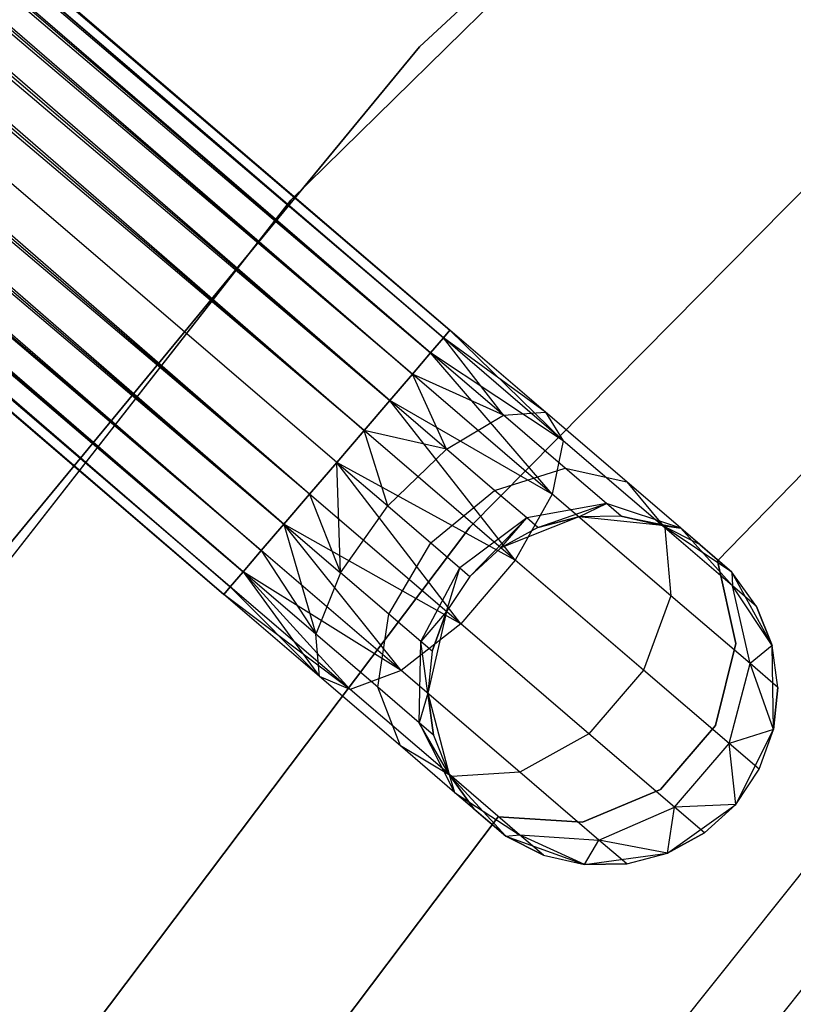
# Model space of a CAD drawing. Extents: x -102 to 101, y -101 to 102.
# Tile 82 of 256: x -35.4 to -30.98, y 24.96 to 30.58. Entities that reach past the tile are written whole.
import ezdxf

# ---------------------------------------------------------------- set-up
doc = ezdxf.new("R2010")
doc.units = 0
doc.header["$LTSCALE"] = 25.4
doc.layers.get('0').update_dxf_attribs({"linetype": 'CONTINUOUS'})

# ---------------------------------------------------------------- blocks, each defined once
blk = doc.blocks.new('NL2500012268_STL')
at = {"color": 0}
for p, q in [((42, 53.1632, 327.8546), (70.4249, 28.8863, 327.6205)), ((70.3144, 28.7574, 328.0681), (42, 53.1632, 327.8546)), ((70.3144, 28.7574, 328.0681), (42, 53.1632, 327.8546)), ((70.3873, 28.8425, 327.8546), (42, 53.1632, 327.8546)), ((70.3873, 28.8425, 327.8546), (42, 53.1632, 327.8546)), ((42, 53.1632, 327.8546), (70.4249, 28.8863, 327.6205)), ((70.4249, 28.8863, 327.3795), (42.0376, 53.207, 327.3795)), ((70.4249, 28.8863, 327.6205), (42.0376, 53.207, 327.3795)), ((42.0376, 53.207, 327.3795), (70.3873, 28.8425, 327.1454)), ((70.4249, 28.8863, 327.6205), (42.0376, 53.207, 327.3795)), ((70.4249, 28.8863, 327.3795), (42.0376, 53.207, 327.3795)), ((42.0376, 53.207, 327.3795), (70.3873, 28.8425, 327.1454)), ((41.9271, 53.0781, 326.9319), (70.2104, 28.636, 326.7515)), ((70.3873, 28.8425, 327.1454), (41.9271, 53.0781, 326.9319)), ((70.3873, 28.8425, 327.1454), (41.9271, 53.0781, 326.9319)), ((70.3144, 28.7574, 326.9319), (41.9271, 53.0781, 326.9319)), ((70.3144, 28.7574, 326.9319), (41.9271, 53.0781, 326.9319)), ((41.9271, 53.0781, 326.9319), (70.2104, 28.636, 326.7515)), ((41.8231, 52.9567, 328.2485), (70.3144, 28.7574, 328.0681)), ((70.0813, 28.4853, 328.3855), (41.8231, 52.9567, 328.2485)), ((70.0813, 28.4853, 328.3855), (41.8231, 52.9567, 328.2485)), ((70.2104, 28.636, 328.2485), (41.8231, 52.9567, 328.2485)), ((70.2104, 28.636, 328.2485), (41.8231, 52.9567, 328.2485)), ((41.8231, 52.9567, 328.2485), (70.3144, 28.7574, 328.0681)), ((41.694, 52.8061, 326.6146), (69.9347, 28.3141, 326.5291)), ((70.2104, 28.636, 326.7515), (41.694, 52.8061, 326.6146)), ((70.2104, 28.636, 326.7515), (41.694, 52.8061, 326.6146)), ((70.0813, 28.4853, 326.6146), (41.694, 52.8061, 326.6146)), ((70.0813, 28.4853, 326.6146), (41.694, 52.8061, 326.6146)), ((41.694, 52.8061, 326.6146), (69.9347, 28.3141, 326.5291)), ((41.5474, 52.6349, 328.4709), (70.0813, 28.4853, 328.3855)), ((69.9347, 28.3141, 328.4709), (41.5474, 52.6349, 328.4709)), ((69.9347, 28.3141, 328.4709), (41.5474, 52.6349, 328.4709)), ((41.5474, 52.6349, 328.4709), (70.0813, 28.4853, 328.3855)), ((69.9347, 28.3141, 326.5291), (41.3917, 52.4532, 326.5)), ((69.779, 28.1324, 328.5), (41.3917, 52.4532, 328.5)), ((69.779, 28.1324, 328.5), (41.3917, 52.4532, 328.5)), ((69.779, 28.1324, 326.5), (41.3917, 52.4532, 326.5)), ((69.9347, 28.3141, 326.5291), (41.3917, 52.4532, 326.5)), ((69.779, 28.1324, 326.5), (41.3917, 52.4532, 326.5)), ((69.6233, 27.9507, 326.5291), (41.3917, 52.4532, 326.5)), ((69.6233, 27.9507, 326.5291), (41.3917, 52.4532, 326.5)), ((69.4766, 27.7795, 328.3855), (41.236, 52.2714, 328.4709)), ((69.4766, 27.7795, 328.3855), (41.236, 52.2714, 328.4709)), ((69.6233, 27.9507, 328.4709), (41.236, 52.2714, 328.4709)), ((69.6233, 27.9507, 328.4709), (41.236, 52.2714, 328.4709)), ((41.0893, 52.1002, 326.6146), (69.3475, 27.6288, 326.7515)), ((69.6233, 27.9507, 326.5291), (41.0893, 52.1002, 326.6146)), ((69.6233, 27.9507, 326.5291), (41.0893, 52.1002, 326.6146)), ((69.4766, 27.7795, 326.6146), (41.0893, 52.1002, 326.6146)), ((69.4766, 27.7795, 326.6146), (41.0893, 52.1002, 326.6146)), ((41.0893, 52.1002, 326.6146), (69.3475, 27.6288, 326.7515)), ((40.9603, 51.9496, 328.2485), (69.4766, 27.7795, 328.3855)), ((69.2435, 27.5074, 328.0681), (40.9603, 51.9496, 328.2485)), ((69.2435, 27.5074, 328.0681), (40.9603, 51.9496, 328.2485)), ((69.3475, 27.6288, 328.2485), (40.9603, 51.9496, 328.2485)), ((69.3475, 27.6288, 328.2485), (40.9603, 51.9496, 328.2485)), ((40.9603, 51.9496, 328.2485), (69.4766, 27.7795, 328.3855)), ((40.8562, 51.8282, 326.9319), (69.1706, 27.4224, 327.1454)), ((69.3475, 27.6288, 326.7515), (40.8562, 51.8282, 326.9319)), ((69.3475, 27.6288, 326.7515), (40.8562, 51.8282, 326.9319)), ((69.2435, 27.5074, 326.9319), (40.8562, 51.8282, 326.9319)), ((69.2435, 27.5074, 326.9319), (40.8562, 51.8282, 326.9319)), ((40.8562, 51.8282, 326.9319), (69.1706, 27.4224, 327.1454)), ((40.7834, 51.7431, 327.8546), (69.2435, 27.5074, 328.0681)), ((69.1331, 27.3785, 327.6205), (40.7834, 51.7431, 327.8546)), ((69.1331, 27.3785, 327.6205), (40.7834, 51.7431, 327.8546)), ((69.1706, 27.4224, 327.8546), (40.7834, 51.7431, 327.8546)), ((69.1706, 27.4224, 327.8546), (40.7834, 51.7431, 327.8546)), ((40.7834, 51.7431, 327.8546), (69.2435, 27.5074, 328.0681)), ((40.7458, 51.6993, 327.3795), (69.1331, 27.3785, 327.6205)), ((69.1331, 27.3785, 327.3795), (40.7458, 51.6993, 327.3795)), ((40.7458, 51.6993, 327.3795), (69.1331, 27.3785, 327.6205)), ((69.1706, 27.4224, 327.1454), (40.7458, 51.6993, 327.3795)), ((69.1706, 27.4224, 327.1454), (40.7458, 51.6993, 327.3795)), ((69.1331, 27.3785, 327.3795), (40.7458, 51.6993, 327.3795)), ((74.5109, 34.4708, 336), (70.2514, 30.5034, 336)), ((70.2514, 30.5034, 337), (74.5109, 34.4708, 337)), ((74.5109, 34.4708, 336), (70.2514, 30.5034, 336)), ((70.2514, 30.5034, 337), (74.5109, 34.4708, 337)), ((73.6672, 33.6988, 336), (69.5157, 29.628, 336)), ((69.5157, 29.628, 328.5), (73.6672, 33.6988, 328.5)), ((73.6672, 33.6988, 336), (69.5157, 29.628, 336)), ((69.5157, 29.628, 328.5), (73.6672, 33.6988, 328.5)), ((70.5379, 27.762, 336), (74.5256, 31.7938, 336)), ((74.5256, 31.7938, 328.5), (70.5379, 27.762, 328.5)), ((74.5256, 31.7938, 328.5), (70.5379, 27.762, 328.5)), ((70.5379, 27.762, 336), (74.5256, 31.7938, 336)), ((70.2514, 30.5034, 336), (66.5463, 26.0141, 336)), ((66.5463, 26.0141, 337), (70.2514, 30.5034, 337)), ((70.2514, 30.5034, 336), (66.5463, 26.0141, 336)), ((66.5463, 26.0141, 337), (70.2514, 30.5034, 337)), ((70.2514, 30.5034, 336), (70.2514, 30.5034, 337)), ((70.2514, 30.5034, 336), (70.2514, 30.5034, 337)), ((71.9532, 27.5699, 335), (74.1508, 29.8353, 335)), ((74.1508, 29.8353, 333), (71.9532, 27.5699, 333)), ((74.1508, 29.8353, 333), (71.9532, 27.5699, 333)), ((71.9532, 27.5699, 335), (74.1508, 29.8353, 335)), ((69.5157, 29.628, 336), (65.9312, 25.0501, 336)), ((65.9312, 25.0501, 328.5), (69.5157, 29.628, 328.5)), ((69.5157, 29.628, 336), (65.9312, 25.0501, 336)), ((65.9312, 25.0501, 328.5), (69.5157, 29.628, 328.5)), ((69.5157, 29.628, 336), (69.5157, 29.628, 328.5)), ((69.5157, 29.628, 336), (69.5157, 29.628, 328.5)), ((70.4249, 28.8863, 327.6205), (70.3873, 28.8425, 327.8546)), ((70.3873, 28.8425, 327.1454), (70.4249, 28.8863, 327.3795)), ((70.3873, 28.8425, 327.1454), (70.4249, 28.8863, 327.3795)), ((70.4249, 28.8863, 327.6205), (70.3873, 28.8425, 327.8546)), ((70.9711, 28.4183, 327.7636), (70.4249, 28.8863, 327.6205)), ((70.9711, 28.4183, 327.7636), (70.4249, 28.8863, 327.3795)), ((70.9711, 28.4183, 327.7636), (70.4249, 28.8863, 327.6205)), ((70.9711, 28.4183, 327.7636), (70.4249, 28.8863, 327.3795)), ((71.0716, 28.2562, 327.3246), (70.4249, 28.8863, 327.3795)), ((71.0716, 28.2562, 327.3246), (70.4249, 28.8863, 327.3795)), ((70.3873, 28.8425, 327.8546), (70.3144, 28.7574, 328.0681)), ((70.3144, 28.7574, 326.9319), (70.3873, 28.8425, 327.1454)), ((70.3144, 28.7574, 326.9319), (70.3873, 28.8425, 327.1454)), ((70.3873, 28.8425, 327.8546), (70.3144, 28.7574, 328.0681)), ((70.7306, 28.4009, 328.1771), (70.3873, 28.8425, 327.8546)), ((70.7306, 28.4009, 328.1771), (70.3873, 28.8425, 327.8546)), ((70.9711, 28.4183, 327.7636), (70.3873, 28.8425, 327.8546)), ((70.9711, 28.4183, 327.7636), (70.3873, 28.8425, 327.8546)), ((71.0716, 28.2562, 327.3246), (70.3873, 28.8425, 327.1454)), ((71.0716, 28.2562, 327.3246), (70.3873, 28.8425, 327.1454)), ((70.3144, 28.7574, 328.0681), (70.2104, 28.636, 328.2485)), ((70.2104, 28.636, 326.7515), (70.3144, 28.7574, 326.9319)), ((70.2104, 28.636, 326.7515), (70.3144, 28.7574, 326.9319)), ((70.3144, 28.7574, 328.0681), (70.2104, 28.636, 328.2485)), ((70.7306, 28.4009, 328.1771), (70.3144, 28.7574, 328.0681)), ((70.7306, 28.4009, 328.1771), (70.3144, 28.7574, 328.0681)), ((71.0716, 28.2562, 327.3246), (70.3144, 28.7574, 326.9319)), ((71.0716, 28.2562, 327.3246), (70.3144, 28.7574, 326.9319)), ((71.0092, 27.9517, 326.9607), (70.3144, 28.7574, 326.9319)), ((71.0092, 27.9517, 326.9607), (70.3144, 28.7574, 326.9319)), ((70.2104, 28.636, 328.2485), (70.0813, 28.4853, 328.3855)), ((70.0813, 28.4853, 326.6146), (70.2104, 28.636, 326.7515)), ((70.0813, 28.4853, 326.6146), (70.2104, 28.636, 326.7515)), ((70.2104, 28.636, 328.2485), (70.0813, 28.4853, 328.3855)), ((70.4052, 28.2078, 328.4703), (70.2104, 28.636, 328.2485)), ((70.4052, 28.2078, 328.4703), (70.2104, 28.636, 328.2485)), ((70.7306, 28.4009, 328.1771), (70.2104, 28.636, 328.2485)), ((70.7306, 28.4009, 328.1771), (70.2104, 28.636, 328.2485)), ((71.0092, 27.9517, 326.9607), (70.2104, 28.636, 326.7515)), ((71.0092, 27.9517, 326.9607), (70.2104, 28.636, 326.7515)), ((70.0813, 28.4853, 328.3855), (69.9347, 28.3141, 328.4709)), ((69.9347, 28.3141, 326.5291), (70.0813, 28.4853, 326.6146)), ((69.9347, 28.3141, 326.5291), (70.0813, 28.4853, 326.6146)), ((70.0813, 28.4853, 328.3855), (69.9347, 28.3141, 328.4709)), ((70.4052, 28.2078, 328.4703), (70.0813, 28.4853, 328.3855)), ((70.4052, 28.2078, 328.4703), (70.0813, 28.4853, 328.3855)), ((71.0092, 27.9517, 326.9607), (70.0813, 28.4853, 326.6146)), ((71.0092, 27.9517, 326.9607), (70.0813, 28.4853, 326.6146)), ((70.7981, 27.5744, 326.7552), (70.0813, 28.4853, 326.6146)), ((70.7981, 27.5744, 326.7552), (70.0813, 28.4853, 326.6146)), ((70.4052, 28.2078, 328.4703), (70.7306, 28.4009, 328.1771)), ((70.4052, 28.2078, 328.4703), (70.7306, 28.4009, 328.1771)), ((70.7306, 28.4009, 328.1771), (70.9711, 28.4183, 327.7636)), ((70.7306, 28.4009, 328.1771), (70.9711, 28.4183, 327.7636)), ((71.0834, 28.0986, 328.4875), (70.7306, 28.4009, 328.1771)), ((71.0834, 28.0986, 328.4875), (70.7306, 28.4009, 328.1771)), ((70.9711, 28.4183, 327.7636), (71.0716, 28.2562, 327.3246)), ((71.4341, 28.0216, 328.171), (70.9711, 28.4183, 327.7636)), ((71.4341, 28.0216, 328.171), (70.9711, 28.4183, 327.7636)), ((70.9711, 28.4183, 327.7636), (71.0716, 28.2562, 327.3246)), ((69.9347, 28.3141, 328.4709), (69.779, 28.1324, 328.5)), ((69.779, 28.1324, 326.5), (69.9347, 28.3141, 326.5291)), ((69.9347, 28.3141, 328.4709), (69.779, 28.1324, 328.5)), ((69.779, 28.1324, 326.5), (69.9347, 28.3141, 326.5291)), ((70.0696, 27.8834, 328.5761), (69.9347, 28.3141, 328.4709)), ((70.0696, 27.8834, 328.5761), (69.9347, 28.3141, 328.4709)), ((70.4052, 28.2078, 328.4703), (69.9347, 28.3141, 328.4709)), ((70.4052, 28.2078, 328.4703), (69.9347, 28.3141, 328.4709)), ((70.7981, 27.5744, 326.7552), (69.9347, 28.3141, 326.5291)), ((70.7981, 27.5744, 326.7552), (69.9347, 28.3141, 326.5291)), ((71.0716, 28.2562, 327.3246), (71.0092, 27.9517, 326.9607)), ((71.0716, 28.2562, 327.3246), (71.0092, 27.9517, 326.9607)), ((71.6517, 27.7592, 327.8351), (71.0716, 28.2562, 327.3246)), ((71.6517, 27.7592, 327.8351), (71.0716, 28.2562, 327.3246)), ((70.0696, 27.8834, 328.5761), (70.4052, 28.2078, 328.4703)), ((70.0696, 27.8834, 328.5761), (70.4052, 28.2078, 328.4703)), ((70.6798, 27.9726, 328.7119), (70.4052, 28.2078, 328.4703)), ((70.6798, 27.9726, 328.7119), (70.4052, 28.2078, 328.4703)), ((69.6233, 27.9507, 326.5291), (69.779, 28.1324, 326.5)), ((69.779, 28.1324, 328.5), (69.6233, 27.9507, 328.4709)), ((69.779, 28.1324, 328.5), (69.6233, 27.9507, 328.4709)), ((69.6233, 27.9507, 326.5291), (69.779, 28.1324, 326.5)), ((69.779, 28.1324, 328.5), (70.0696, 27.8834, 328.5761)), ((70.7981, 27.5744, 326.7552), (69.779, 28.1324, 326.5)), ((70.7981, 27.5744, 326.7552), (69.779, 28.1324, 326.5)), ((70.4867, 27.211, 326.7552), (69.779, 28.1324, 326.5)), ((70.4867, 27.211, 326.7552), (69.779, 28.1324, 326.5)), ((69.8005, 27.502, 328.4703), (69.779, 28.1324, 328.5)), ((69.8005, 27.502, 328.4703), (69.779, 28.1324, 328.5)), ((69.779, 28.1324, 328.5), (70.0696, 27.8834, 328.5761)), ((70.6798, 27.9726, 328.7119), (71.0834, 28.0986, 328.4875)), ((70.6798, 27.9726, 328.7119), (71.0834, 28.0986, 328.4875)), ((71.0834, 28.0986, 328.4875), (71.4341, 28.0216, 328.171)), ((71.3191, 27.8967, 328.952), (71.0834, 28.0986, 328.4875)), ((71.3191, 27.8967, 328.952), (71.0834, 28.0986, 328.4875)), ((71.0834, 28.0986, 328.4875), (71.4341, 28.0216, 328.171)), ((71.4341, 28.0216, 328.171), (71.6517, 27.7592, 327.8351)), ((71.7435, 27.7565, 328.7808), (71.4341, 28.0216, 328.171)), ((71.7435, 27.7565, 328.7808), (71.4341, 28.0216, 328.171)), ((71.4341, 28.0216, 328.171), (71.6517, 27.7592, 327.8351)), ((69.4766, 27.7795, 326.6146), (69.6233, 27.9507, 326.5291)), ((69.6233, 27.9507, 328.4709), (69.4766, 27.7795, 328.3855)), ((69.6233, 27.9507, 328.4709), (69.4766, 27.7795, 328.3855)), ((69.4766, 27.7795, 326.6146), (69.6233, 27.9507, 326.5291)), ((70.4867, 27.211, 326.7552), (69.6233, 27.9507, 326.5291)), ((70.4867, 27.211, 326.7552), (69.6233, 27.9507, 326.5291)), ((69.6233, 27.9507, 328.4709), (69.8005, 27.502, 328.4703)), ((69.6233, 27.9507, 328.4709), (69.8005, 27.502, 328.4703)), ((70.316, 27.6724, 328.7929), (70.6798, 27.9726, 328.7119)), ((70.316, 27.6724, 328.7929), (70.6798, 27.9726, 328.7119)), ((70.8633, 27.8154, 329.0735), (70.6798, 27.9726, 328.7119)), ((70.8633, 27.8154, 329.0735), (70.6798, 27.9726, 328.7119)), ((71.0092, 27.9517, 326.9607), (70.7981, 27.5744, 326.7552)), ((71.0092, 27.9517, 326.9607), (70.7981, 27.5744, 326.7552)), ((71.6863, 27.3715, 327.5565), (71.0092, 27.9517, 326.9607)), ((71.6863, 27.3715, 327.5565), (71.0092, 27.9517, 326.9607)), ((69.8005, 27.502, 328.4703), (70.0696, 27.8834, 328.5761)), ((69.8005, 27.502, 328.4703), (70.0696, 27.8834, 328.5761)), ((70.0696, 27.8834, 328.5761), (70.316, 27.6724, 328.7929)), ((70.0696, 27.8834, 328.5761), (70.316, 27.6724, 328.7929)), ((71.3191, 27.8967, 328.952), (70.8633, 27.8154, 329.0735)), ((71.3191, 27.8967, 328.952), (70.8633, 27.8154, 329.0735)), ((70.9277, 27.7602, 329.5), (71.3191, 27.8967, 328.952)), ((70.9277, 27.7602, 329.5), (71.3191, 27.8967, 328.952)), ((71.1608, 27.8217, 329.5), (71.3191, 27.8967, 328.952)), ((71.1608, 27.8217, 329.5), (71.3191, 27.8967, 328.952)), ((71.4019, 27.8257, 329.5), (71.3191, 27.8967, 328.952)), ((71.4019, 27.8257, 329.5), (71.3191, 27.8967, 328.952)), ((71.7435, 27.7565, 328.7808), (71.3191, 27.8967, 328.952)), ((71.7435, 27.7565, 328.7808), (71.3191, 27.8967, 328.952)), ((71.1608, 27.8217, 335), (70.7162, 27.6446, 335)), ((71.1608, 27.8217, 335), (70.7162, 27.6446, 335)), ((71.1608, 27.8217, 329.5), (70.9277, 27.7602, 329.5)), ((70.9277, 27.7602, 329.5), (71.1608, 27.8217, 335)), ((70.9277, 27.7602, 329.5), (71.1608, 27.8217, 335)), ((71.1608, 27.8217, 329.5), (70.9277, 27.7602, 329.5)), ((71.4019, 27.8257, 329.5), (71.1608, 27.8217, 335)), ((71.4019, 27.8257, 329.5), (71.1608, 27.8217, 329.5)), ((71.4019, 27.8257, 329.5), (71.1608, 27.8217, 335)), ((71.4019, 27.8257, 329.5), (71.1608, 27.8217, 329.5)), ((71.6368, 27.7719, 335), (71.1608, 27.8217, 335)), ((71.6368, 27.7719, 335), (71.1608, 27.8217, 335)), ((71.1608, 27.8217, 329.5), (71.1608, 27.8217, 335)), ((71.1608, 27.8217, 329.5), (71.1608, 27.8217, 335)), ((71.6368, 27.7719, 329.5), (71.4019, 27.8257, 329.5)), ((71.4019, 27.8257, 329.5), (71.6368, 27.7719, 335)), ((71.4019, 27.8257, 329.5), (71.6368, 27.7719, 335)), ((71.4019, 27.8257, 329.5), (71.7435, 27.7565, 328.7808)), ((71.4019, 27.8257, 329.5), (71.7435, 27.7565, 328.7808)), ((71.6368, 27.7719, 329.5), (71.4019, 27.8257, 329.5)), ((67.1233, 23.2346, 336), (70.5379, 27.762, 336)), ((70.5379, 27.762, 328.5), (67.1233, 23.2346, 328.5)), ((70.5379, 27.762, 328.5), (67.1233, 23.2346, 328.5)), ((67.1233, 23.2346, 336), (70.5379, 27.762, 336)), ((69.3475, 27.6288, 326.7515), (69.4766, 27.7795, 326.6146)), ((69.4766, 27.7795, 328.3855), (69.3475, 27.6288, 328.2485)), ((69.4766, 27.7795, 328.3855), (69.3475, 27.6288, 328.2485)), ((69.3475, 27.6288, 326.7515), (69.4766, 27.7795, 326.6146)), ((70.4867, 27.211, 326.7552), (69.4766, 27.7795, 326.6146)), ((70.4867, 27.211, 326.7552), (69.4766, 27.7795, 326.6146)), ((70.1463, 26.9445, 326.9607), (69.4766, 27.7795, 326.6146)), ((70.1463, 26.9445, 326.9607), (69.4766, 27.7795, 326.6146)), ((69.4766, 27.7795, 328.3855), (69.8005, 27.502, 328.4703)), ((69.4766, 27.7795, 328.3855), (69.8005, 27.502, 328.4703)), ((69.4766, 27.7795, 328.3855), (69.6597, 27.1509, 328.1771)), ((69.4766, 27.7795, 328.3855), (69.6597, 27.1509, 328.1771)), ((70.8633, 27.8154, 329.0735), (70.4806, 27.5313, 329.1173)), ((70.8633, 27.8154, 329.0735), (70.4806, 27.5313, 329.1173)), ((70.5379, 27.762, 328.5), (70.5379, 27.762, 336)), ((70.5379, 27.762, 328.5), (70.5379, 27.762, 336)), ((70.5384, 27.4818, 329.5), (70.8633, 27.8154, 329.0735)), ((70.5384, 27.4818, 329.5), (70.8633, 27.8154, 329.0735)), ((70.7162, 27.6446, 329.5), (70.8633, 27.8154, 329.0735)), ((70.7162, 27.6446, 329.5), (70.8633, 27.8154, 329.0735)), ((70.9277, 27.7602, 329.5), (70.8633, 27.8154, 329.0735)), ((70.9277, 27.7602, 329.5), (70.8633, 27.8154, 329.0735)), ((72.0352, 27.5066, 335), (71.6368, 27.7719, 335)), ((71.8521, 27.6635, 329.5), (71.6368, 27.7719, 335)), ((72.0352, 27.5066, 335), (71.6368, 27.7719, 335)), ((71.8521, 27.6635, 329.5), (71.6368, 27.7719, 329.5)), ((71.6368, 27.7719, 329.5), (71.6368, 27.7719, 335)), ((71.8521, 27.6635, 329.5), (71.6368, 27.7719, 335)), ((71.6368, 27.7719, 329.5), (71.6368, 27.7719, 335)), ((71.6368, 27.7719, 329.5), (71.7435, 27.7565, 328.7808)), ((71.8521, 27.6635, 329.5), (71.6368, 27.7719, 329.5)), ((71.6368, 27.7719, 329.5), (71.7435, 27.7565, 328.7808)), ((70.9277, 27.7602, 329.5), (70.7162, 27.6446, 335)), ((70.9277, 27.7602, 329.5), (70.7162, 27.6446, 335)), ((70.9277, 27.7602, 329.5), (70.7162, 27.6446, 329.5)), ((70.9277, 27.7602, 329.5), (70.7162, 27.6446, 329.5)), ((71.6517, 27.7592, 327.8351), (71.6863, 27.3715, 327.5565)), ((72.0393, 27.4271, 328.5989), (71.6517, 27.7592, 327.8351)), ((72.0393, 27.4271, 328.5989), (71.6517, 27.7592, 327.8351)), ((71.6517, 27.7592, 327.8351), (71.6863, 27.3715, 327.5565)), ((72.0352, 27.5066, 329.5), (71.7435, 27.7565, 328.7808)), ((71.8521, 27.6635, 329.5), (71.7435, 27.7565, 328.7808)), ((71.8521, 27.6635, 329.5), (71.7435, 27.7565, 328.7808)), ((72.0352, 27.5066, 329.5), (71.7435, 27.7565, 328.7808)), ((72.0393, 27.4271, 328.5989), (71.7435, 27.7565, 328.7808)), ((72.0393, 27.4271, 328.5989), (71.7435, 27.7565, 328.7808)), ((70.0751, 27.2667, 328.7119), (70.316, 27.6724, 328.7929)), ((70.0751, 27.2667, 328.7119), (70.316, 27.6724, 328.7929)), ((70.316, 27.6724, 328.7929), (70.4806, 27.5313, 329.1173)), ((70.316, 27.6724, 328.7929), (70.4806, 27.5313, 329.1173)), ((71.8521, 27.6635, 329.5), (72.0352, 27.5066, 335)), ((71.8521, 27.6635, 329.5), (72.0352, 27.5066, 335)), ((69.2435, 27.5074, 326.9319), (69.3475, 27.6288, 326.7515)), ((69.3475, 27.6288, 328.2485), (69.2435, 27.5074, 328.0681)), ((69.3475, 27.6288, 328.2485), (69.2435, 27.5074, 328.0681)), ((69.2435, 27.5074, 326.9319), (69.3475, 27.6288, 326.7515)), ((70.1463, 26.9445, 326.9607), (69.3475, 27.6288, 326.7515)), ((70.1463, 26.9445, 326.9607), (69.3475, 27.6288, 326.7515)), ((69.3475, 27.6288, 328.2485), (69.6597, 27.1509, 328.1771)), ((69.3475, 27.6288, 328.2485), (69.6597, 27.1509, 328.1771)), ((70.7162, 27.6446, 335), (70.5384, 27.4818, 335)), ((70.7162, 27.6446, 329.5), (70.5384, 27.4818, 329.5)), ((70.7162, 27.6446, 335), (70.5384, 27.4818, 335)), ((70.7162, 27.6446, 329.5), (70.5384, 27.4818, 329.5)), ((70.7162, 27.6446, 329.5), (70.7162, 27.6446, 335)), ((70.7162, 27.6446, 329.5), (70.7162, 27.6446, 335)), ((70.7981, 27.5744, 326.7552), (70.4867, 27.211, 326.7552)), ((70.7981, 27.5744, 326.7552), (70.4867, 27.211, 326.7552)), ((71.53, 26.9473, 327.3992), (70.7981, 27.5744, 326.7552)), ((71.53, 26.9473, 327.3992), (70.7981, 27.5744, 326.7552)), ((72.0575, 27.0991, 335), (71.9532, 27.5699, 335)), ((71.9532, 27.5699, 335), (71.9532, 27.5699, 333)), ((71.9532, 27.5699, 333), (72.0575, 27.0991, 333)), ((71.9532, 27.5699, 335), (71.9532, 27.5699, 333)), ((71.9532, 27.5699, 333), (72.0575, 27.0991, 333)), ((72.0575, 27.0991, 335), (71.9532, 27.5699, 335)), ((69.1706, 27.4224, 327.1454), (69.2435, 27.5074, 326.9319)), ((69.2435, 27.5074, 328.0681), (69.1706, 27.4224, 327.8546)), ((69.2435, 27.5074, 328.0681), (69.1706, 27.4224, 327.8546)), ((69.1706, 27.4224, 327.1454), (69.2435, 27.5074, 326.9319)), ((70.1463, 26.9445, 326.9607), (69.2435, 27.5074, 326.9319)), ((70.1463, 26.9445, 326.9607), (69.2435, 27.5074, 326.9319)), ((69.8549, 26.8361, 327.3246), (69.2435, 27.5074, 326.9319)), ((69.8549, 26.8361, 327.3246), (69.2435, 27.5074, 326.9319)), ((69.6597, 27.1509, 328.1771), (69.2435, 27.5074, 328.0681)), ((69.2435, 27.5074, 328.0681), (69.6793, 26.9106, 327.7636)), ((69.2435, 27.5074, 328.0681), (69.6793, 26.9106, 327.7636)), ((69.6597, 27.1509, 328.1771), (69.2435, 27.5074, 328.0681)), ((69.8005, 27.502, 328.4703), (69.6597, 27.1509, 328.1771)), ((69.8005, 27.502, 328.4703), (69.6597, 27.1509, 328.1771)), ((70.0751, 27.2667, 328.7119), (69.8005, 27.502, 328.4703)), ((70.0751, 27.2667, 328.7119), (69.8005, 27.502, 328.4703)), ((70.2586, 27.1096, 329.0735), (70.4806, 27.5313, 329.1173)), ((70.2586, 27.1096, 329.0735), (70.4806, 27.5313, 329.1173)), ((70.4048, 27.2811, 329.5), (70.4806, 27.5313, 329.1173)), ((70.4048, 27.2811, 329.5), (70.4806, 27.5313, 329.1173)), ((70.5384, 27.4818, 335), (70.4048, 27.2811, 335)), ((70.5384, 27.4818, 329.5), (70.4048, 27.2811, 329.5)), ((70.5384, 27.4818, 335), (70.4048, 27.2811, 335)), ((70.5384, 27.4818, 329.5), (70.4048, 27.2811, 329.5)), ((70.4806, 27.5313, 329.1173), (70.5384, 27.4818, 329.5)), ((70.4806, 27.5313, 329.1173), (70.5384, 27.4818, 329.5)), ((70.5384, 27.4818, 329.5), (70.5384, 27.4818, 335)), ((70.5384, 27.4818, 329.5), (70.5384, 27.4818, 335)), ((72.2646, 27.0866, 335), (72.0352, 27.5066, 335)), ((72.1754, 27.3105, 329.5), (72.0352, 27.5066, 335)), ((72.2646, 27.0866, 335), (72.0352, 27.5066, 335)), ((72.1754, 27.3105, 329.5), (72.0352, 27.5066, 329.5)), ((72.0352, 27.5066, 329.5), (72.0352, 27.5066, 335)), ((72.1754, 27.3105, 329.5), (72.0352, 27.5066, 335)), ((72.0352, 27.5066, 329.5), (72.0352, 27.5066, 335)), ((72.0352, 27.5066, 329.5), (72.0393, 27.4271, 328.5989)), ((72.1754, 27.3105, 329.5), (72.0352, 27.5066, 329.5)), ((72.0352, 27.5066, 329.5), (72.0393, 27.4271, 328.5989)), ((72.1754, 27.3105, 329.5), (72.0393, 27.4271, 328.5989)), ((72.1754, 27.3105, 329.5), (72.0393, 27.4271, 328.5989)), ((72.2646, 27.0866, 329.5), (72.0393, 27.4271, 328.5989)), ((72.2646, 27.0866, 329.5), (72.0393, 27.4271, 328.5989)), ((72.1388, 26.9839, 328.4482), (72.0393, 27.4271, 328.5989)), ((72.1388, 26.9839, 328.4482), (72.0393, 27.4271, 328.5989)), ((69.1331, 27.3785, 327.3795), (69.1706, 27.4224, 327.1454)), ((69.1706, 27.4224, 327.8546), (69.1331, 27.3785, 327.6205)), ((69.1706, 27.4224, 327.8546), (69.1331, 27.3785, 327.6205)), ((69.1331, 27.3785, 327.3795), (69.1706, 27.4224, 327.1454)), ((69.8549, 26.8361, 327.3246), (69.1331, 27.3785, 327.3795)), ((69.8549, 26.8361, 327.3246), (69.1331, 27.3785, 327.3795)), ((69.6793, 26.9106, 327.7636), (69.1331, 27.3785, 327.3795)), ((69.6793, 26.9106, 327.7636), (69.1331, 27.3785, 327.6205)), ((69.6793, 26.9106, 327.7636), (69.1331, 27.3785, 327.3795)), ((69.6793, 26.9106, 327.7636), (69.1331, 27.3785, 327.6205)), ((69.8549, 26.8361, 327.3246), (69.1706, 27.4224, 327.1454)), ((69.8549, 26.8361, 327.3246), (69.1706, 27.4224, 327.1454)), ((69.1706, 27.4224, 327.8546), (69.6793, 26.9106, 327.7636)), ((69.1706, 27.4224, 327.8546), (69.6793, 26.9106, 327.7636)), ((71.6863, 27.3715, 327.5565), (71.53, 26.9473, 327.3992)), ((71.6863, 27.3715, 327.5565), (71.53, 26.9473, 327.3992)), ((72.1388, 26.9839, 328.4482), (71.6863, 27.3715, 327.5565)), ((72.1388, 26.9839, 328.4482), (71.6863, 27.3715, 327.5565)), ((70.0125, 26.8487, 328.4875), (70.0751, 27.2667, 328.7119)), ((70.0125, 26.8487, 328.4875), (70.0751, 27.2667, 328.7119)), ((70.2586, 27.1096, 329.0735), (70.0751, 27.2667, 328.7119)), ((70.2586, 27.1096, 329.0735), (70.0751, 27.2667, 328.7119)), ((70.4048, 27.2811, 329.5), (70.2586, 27.1096, 329.0735)), ((70.4048, 27.2811, 329.5), (70.2586, 27.1096, 329.0735)), ((70.4048, 27.2811, 335), (70.2979, 26.8146, 335)), ((70.4048, 27.2811, 335), (70.2979, 26.8146, 335)), ((70.4048, 27.2811, 329.5), (70.323, 27.0544, 329.5)), ((70.323, 27.0544, 329.5), (70.4048, 27.2811, 335)), ((70.323, 27.0544, 329.5), (70.4048, 27.2811, 335)), ((70.4048, 27.2811, 329.5), (70.323, 27.0544, 329.5)), ((70.4048, 27.2811, 329.5), (70.4048, 27.2811, 335)), ((70.4048, 27.2811, 329.5), (70.4048, 27.2811, 335)), ((72.2646, 27.0866, 329.5), (72.1754, 27.3105, 329.5)), ((72.1754, 27.3105, 329.5), (72.2646, 27.0866, 335)), ((72.1754, 27.3105, 329.5), (72.2646, 27.0866, 335)), ((72.2646, 27.0866, 329.5), (72.1754, 27.3105, 329.5)), ((70.4867, 27.211, 326.7552), (70.1463, 26.9445, 326.9607)), ((70.4867, 27.211, 326.7552), (70.1463, 26.9445, 326.9607)), ((71.2186, 26.5839, 327.3992), (70.4867, 27.211, 326.7552)), ((71.2186, 26.5839, 327.3992), (70.4867, 27.211, 326.7552)), ((69.6793, 26.9106, 327.7636), (69.6597, 27.1509, 328.1771)), ((70.0125, 26.8487, 328.4875), (69.6597, 27.1509, 328.1771)), ((69.6793, 26.9106, 327.7636), (69.6597, 27.1509, 328.1771)), ((70.0125, 26.8487, 328.4875), (69.6597, 27.1509, 328.1771)), ((70.2482, 26.6467, 328.952), (70.2586, 27.1096, 329.0735)), ((70.2482, 26.6467, 328.952), (70.2586, 27.1096, 329.0735)), ((70.2979, 26.8146, 329.5), (70.2586, 27.1096, 329.0735)), ((70.2979, 26.8146, 329.5), (70.2586, 27.1096, 329.0735)), ((70.323, 27.0544, 329.5), (70.2586, 27.1096, 329.0735)), ((70.323, 27.0544, 329.5), (70.2586, 27.1096, 329.0735)), ((71.9404, 26.6313, 335), (72.0575, 27.0991, 335)), ((72.0575, 27.0991, 333), (71.9404, 26.6313, 333)), ((72.0575, 27.0991, 333), (71.9404, 26.6313, 333)), ((71.9404, 26.6313, 335), (72.0575, 27.0991, 335)), ((72.0575, 27.0991, 335), (72.0575, 27.0991, 333)), ((72.0575, 27.0991, 335), (72.0575, 27.0991, 333)), ((70.323, 27.0544, 329.5), (70.2979, 26.8146, 335)), ((70.323, 27.0544, 329.5), (70.2979, 26.8146, 329.5)), ((70.323, 27.0544, 329.5), (70.2979, 26.8146, 335)), ((70.323, 27.0544, 329.5), (70.2979, 26.8146, 329.5)), ((72.2646, 27.0866, 329.5), (72.1388, 26.9839, 328.4482)), ((72.2646, 27.0866, 329.5), (72.1388, 26.9839, 328.4482)), ((72.2726, 26.608, 335), (72.2646, 27.0866, 335)), ((72.2977, 26.8478, 329.5), (72.2646, 27.0866, 335)), ((72.2726, 26.608, 335), (72.2646, 27.0866, 335)), ((72.2977, 26.8478, 329.5), (72.2646, 27.0866, 329.5)), ((72.2646, 27.0866, 329.5), (72.2646, 27.0866, 335)), ((72.2977, 26.8478, 329.5), (72.2646, 27.0866, 335)), ((72.2646, 27.0866, 329.5), (72.2646, 27.0866, 335)), ((72.2977, 26.8478, 329.5), (72.2646, 27.0866, 329.5)), ((72.0191, 26.5283, 328.3631), (72.1388, 26.9839, 328.4482)), ((72.0191, 26.5283, 328.3631), (72.1388, 26.9839, 328.4482)), ((72.2977, 26.8478, 329.5), (72.1388, 26.9839, 328.4482)), ((72.2977, 26.8478, 329.5), (72.1388, 26.9839, 328.4482)), ((72.2726, 26.608, 329.5), (72.1388, 26.9839, 328.4482)), ((72.2726, 26.608, 329.5), (72.1388, 26.9839, 328.4482)), ((70.1463, 26.9445, 326.9607), (69.8549, 26.8361, 327.3246)), ((70.1463, 26.9445, 326.9607), (69.8549, 26.8361, 327.3246)), ((70.8234, 26.3644, 327.5565), (70.1463, 26.9445, 326.9607)), ((70.8234, 26.3644, 327.5565), (70.1463, 26.9445, 326.9607)), ((71.53, 26.9473, 327.3992), (71.2186, 26.5839, 327.3992)), ((71.53, 26.9473, 327.3992), (71.2186, 26.5839, 327.3992)), ((72.0191, 26.5283, 328.3631), (71.53, 26.9473, 327.3992)), ((72.0191, 26.5283, 328.3631), (71.53, 26.9473, 327.3992)), ((69.8549, 26.8361, 327.3246), (69.6793, 26.9106, 327.7636)), ((70.1423, 26.5139, 328.171), (69.6793, 26.9106, 327.7636)), ((69.8549, 26.8361, 327.3246), (69.6793, 26.9106, 327.7636)), ((70.1423, 26.5139, 328.171), (69.6793, 26.9106, 327.7636)), ((73.3117, 26.8929, 299), (69.9221, 22.648, 299)), ((73.3117, 26.8929, 299), (69.9221, 22.648, 299)), ((70.435, 26.3391, 327.8351), (69.8549, 26.8361, 327.3246)), ((70.435, 26.3391, 327.8351), (69.8549, 26.8361, 327.3246)), ((70.1423, 26.5139, 328.171), (70.0125, 26.8487, 328.4875)), ((70.2482, 26.6467, 328.952), (70.0125, 26.8487, 328.4875)), ((70.1423, 26.5139, 328.171), (70.0125, 26.8487, 328.4875)), ((70.2482, 26.6467, 328.952), (70.0125, 26.8487, 328.4875)), ((70.2979, 26.8146, 329.5), (70.2482, 26.6467, 328.952)), ((70.2979, 26.8146, 329.5), (70.2482, 26.6467, 328.952)), ((70.2979, 26.8146, 335), (70.4202, 26.3518, 335)), ((70.2979, 26.8146, 329.5), (70.2979, 26.8146, 335)), ((70.2979, 26.8146, 329.5), (70.2979, 26.8146, 335)), ((70.2979, 26.8146, 329.5), (70.331, 26.5758, 329.5)), ((70.331, 26.5758, 329.5), (70.2979, 26.8146, 335)), ((70.331, 26.5758, 329.5), (70.2979, 26.8146, 335)), ((70.2979, 26.8146, 335), (70.4202, 26.3518, 335)), ((70.2979, 26.8146, 329.5), (70.331, 26.5758, 329.5)), ((72.2726, 26.608, 329.5), (72.2977, 26.8478, 329.5)), ((72.2977, 26.8478, 329.5), (72.2726, 26.608, 335)), ((72.2977, 26.8478, 329.5), (72.2726, 26.608, 335)), ((72.2726, 26.608, 329.5), (72.2977, 26.8478, 329.5)), ((70.4202, 26.3518, 329.5), (70.2482, 26.6467, 328.952)), ((70.2482, 26.6467, 328.952), (70.4517, 26.2488, 328.7808)), ((70.2482, 26.6467, 328.952), (70.4517, 26.2488, 328.7808)), ((70.331, 26.5758, 329.5), (70.2482, 26.6467, 328.952)), ((70.4202, 26.3518, 329.5), (70.2482, 26.6467, 328.952)), ((70.331, 26.5758, 329.5), (70.2482, 26.6467, 328.952)), ((70.2666, 22.4095, 323.0052), (73.6205, 26.6097, 323.0052)), ((70.2666, 22.4095, 323.0052), (73.6205, 26.6097, 323.0052)), ((71.2186, 26.5839, 327.3992), (70.8234, 26.3644, 327.5565)), ((71.2186, 26.5839, 327.3992), (70.8234, 26.3644, 327.5565)), ((71.7077, 26.1649, 328.3631), (71.2186, 26.5839, 327.3992)), ((71.7077, 26.1649, 328.3631), (71.2186, 26.5839, 327.3992)), ((71.6266, 26.2652, 335), (71.9404, 26.6313, 335)), ((71.9404, 26.6313, 333), (71.6266, 26.2652, 333)), ((71.9404, 26.6313, 333), (71.6266, 26.2652, 333)), ((71.6266, 26.2652, 335), (71.9404, 26.6313, 335)), ((71.9404, 26.6313, 335), (71.9404, 26.6313, 333)), ((71.9404, 26.6313, 335), (71.9404, 26.6313, 333)), ((72.2726, 26.608, 329.5), (72.0191, 26.5283, 328.3631)), ((72.2726, 26.608, 329.5), (72.0191, 26.5283, 328.3631)), ((72.0572, 26.1806, 335), (72.2726, 26.608, 335)), ((72.0572, 26.1806, 335), (72.2726, 26.608, 335)), ((72.1908, 26.3812, 329.5), (72.2726, 26.608, 335)), ((72.1908, 26.3812, 329.5), (72.2726, 26.608, 329.5)), ((72.1908, 26.3812, 329.5), (72.2726, 26.608, 335)), ((72.1908, 26.3812, 329.5), (72.2726, 26.608, 329.5)), ((72.2726, 26.608, 329.5), (72.2726, 26.608, 335)), ((72.2726, 26.608, 329.5), (72.2726, 26.608, 335)), ((70.331, 26.5758, 329.5), (70.4202, 26.3518, 335)), ((70.331, 26.5758, 329.5), (70.4202, 26.3518, 329.5)), ((70.331, 26.5758, 329.5), (70.4202, 26.3518, 335)), ((70.331, 26.5758, 329.5), (70.4202, 26.3518, 329.5)), ((71.7077, 26.1649, 328.3631), (72.0191, 26.5283, 328.3631)), ((71.7077, 26.1649, 328.3631), (72.0191, 26.5283, 328.3631)), ((72.1908, 26.3812, 329.5), (72.0191, 26.5283, 328.3631)), ((72.1908, 26.3812, 329.5), (72.0191, 26.5283, 328.3631)), ((72.0572, 26.1806, 329.5), (72.0191, 26.5283, 328.3631)), ((72.0572, 26.1806, 329.5), (72.0191, 26.5283, 328.3631)), ((70.435, 26.3391, 327.8351), (70.1423, 26.5139, 328.171)), ((70.4517, 26.2488, 328.7808), (70.1423, 26.5139, 328.171)), ((70.435, 26.3391, 327.8351), (70.1423, 26.5139, 328.171)), ((70.4517, 26.2488, 328.7808), (70.1423, 26.5139, 328.171)), ((70.8234, 26.3644, 327.5565), (70.435, 26.3391, 327.8351)), ((70.8234, 26.3644, 327.5565), (70.435, 26.3391, 327.8351)), ((71.2759, 25.9767, 328.4482), (70.8234, 26.3644, 327.5565)), ((71.2759, 25.9767, 328.4482), (70.8234, 26.3644, 327.5565)), ((72.0572, 26.1806, 335), (72.1908, 26.3812, 329.5)), ((72.0572, 26.1806, 329.5), (72.1908, 26.3812, 329.5)), ((72.0572, 26.1806, 335), (72.1908, 26.3812, 329.5)), ((72.0572, 26.1806, 329.5), (72.1908, 26.3812, 329.5)), ((70.4202, 26.3518, 335), (70.7435, 25.9989, 335)), ((70.4202, 26.3518, 329.5), (70.4202, 26.3518, 335)), ((70.4202, 26.3518, 329.5), (70.4202, 26.3518, 335)), ((70.4202, 26.3518, 329.5), (70.5604, 26.1557, 329.5)), ((70.5604, 26.1557, 329.5), (70.4202, 26.3518, 335)), ((70.5604, 26.1557, 329.5), (70.4202, 26.3518, 335)), ((70.4202, 26.3518, 335), (70.7435, 25.9989, 335)), ((70.4202, 26.3518, 329.5), (70.5604, 26.1557, 329.5)), ((70.4202, 26.3518, 329.5), (70.4517, 26.2488, 328.7808)), ((70.4202, 26.3518, 329.5), (70.4517, 26.2488, 328.7808)), ((70.8226, 26.007, 328.5989), (70.435, 26.3391, 327.8351)), ((70.8226, 26.007, 328.5989), (70.435, 26.3391, 327.8351)), ((70.5604, 26.1557, 329.5), (70.4517, 26.2488, 328.7808)), ((70.7435, 25.9989, 329.5), (70.4517, 26.2488, 328.7808)), ((70.7435, 25.9989, 329.5), (70.4517, 26.2488, 328.7808)), ((70.4517, 26.2488, 328.7808), (70.8226, 26.007, 328.5989)), ((70.5604, 26.1557, 329.5), (70.4517, 26.2488, 328.7808)), ((70.4517, 26.2488, 328.7808), (70.8226, 26.007, 328.5989)), ((71.1823, 26.078, 335), (71.6266, 26.2652, 335)), ((71.6266, 26.2652, 333), (71.1823, 26.078, 333)), ((71.6266, 26.2652, 333), (71.1823, 26.078, 333)), ((71.1823, 26.078, 335), (71.6266, 26.2652, 335)), ((71.6266, 26.2652, 335), (71.6266, 26.2652, 333)), ((71.6266, 26.2652, 335), (71.6266, 26.2652, 333)), ((70.5604, 26.1557, 329.5), (70.7435, 25.9989, 335)), ((70.5604, 26.1557, 329.5), (70.7435, 25.9989, 335)), ((71.2759, 25.9767, 328.4482), (71.7077, 26.1649, 328.3631)), ((71.2759, 25.9767, 328.4482), (71.7077, 26.1649, 328.3631)), ((71.6679, 25.9022, 335), (72.0572, 26.1806, 335)), ((71.6679, 25.9022, 335), (72.0572, 26.1806, 335)), ((71.6679, 25.9022, 329.5), (71.7077, 26.1649, 328.3631)), ((71.6679, 25.9022, 329.5), (71.7077, 26.1649, 328.3631)), ((72.0572, 26.1806, 329.5), (71.7077, 26.1649, 328.3631)), ((72.0572, 26.1806, 329.5), (71.7077, 26.1649, 328.3631)), ((71.8794, 26.0177, 329.5), (71.7077, 26.1649, 328.3631)), ((71.8794, 26.0177, 329.5), (71.7077, 26.1649, 328.3631)), ((71.8794, 26.0177, 329.5), (72.0572, 26.1806, 335)), ((71.8794, 26.0177, 329.5), (72.0572, 26.1806, 335)), ((71.8794, 26.0177, 329.5), (72.0572, 26.1806, 329.5)), ((71.8794, 26.0177, 329.5), (72.0572, 26.1806, 329.5)), ((72.0572, 26.1806, 329.5), (72.0572, 26.1806, 335)), ((72.0572, 26.1806, 329.5), (72.0572, 26.1806, 335)), ((68.798, 23.5904, 335), (70.7011, 26.1091, 335)), ((70.7011, 26.1091, 333), (68.798, 23.5904, 333)), ((70.7011, 26.1091, 333), (68.798, 23.5904, 333)), ((68.798, 23.5904, 335), (70.7011, 26.1091, 335)), ((70.7011, 26.1091, 335), (70.7011, 26.1091, 333)), ((70.7011, 26.1091, 335), (70.7011, 26.1091, 333)), ((70.7011, 26.1091, 335), (71.1823, 26.078, 335)), ((71.1823, 26.078, 333), (70.7011, 26.1091, 333)), ((71.1823, 26.078, 333), (70.7011, 26.1091, 333)), ((70.7011, 26.1091, 335), (71.1823, 26.078, 335)), ((71.1823, 26.078, 335), (71.1823, 26.078, 333)), ((71.1823, 26.078, 335), (71.1823, 26.078, 333)), ((70.7435, 25.9989, 329.5), (70.8226, 26.007, 328.5989)), ((70.7435, 25.9989, 329.5), (70.8226, 26.007, 328.5989)), ((70.7435, 25.9989, 335), (71.1937, 25.8366, 335)), ((70.7435, 25.9989, 329.5), (70.7435, 25.9989, 335)), ((70.7435, 25.9989, 329.5), (70.7435, 25.9989, 335)), ((70.7435, 25.9989, 329.5), (70.9587, 25.8904, 329.5)), ((70.9587, 25.8904, 329.5), (70.7435, 25.9989, 335)), ((70.9587, 25.8904, 329.5), (70.7435, 25.9989, 335)), ((70.7435, 25.9989, 335), (71.1937, 25.8366, 335)), ((70.7435, 25.9989, 329.5), (70.9587, 25.8904, 329.5)), ((71.1937, 25.8366, 329.5), (70.8226, 26.007, 328.5989)), ((70.8226, 26.007, 328.5989), (71.2759, 25.9767, 328.4482)), ((70.9587, 25.8904, 329.5), (70.8226, 26.007, 328.5989)), ((71.1937, 25.8366, 329.5), (70.8226, 26.007, 328.5989)), ((70.9587, 25.8904, 329.5), (70.8226, 26.007, 328.5989)), ((70.8226, 26.007, 328.5989), (71.2759, 25.9767, 328.4482)), ((71.1937, 25.8366, 329.5), (71.2759, 25.9767, 328.4482)), ((71.1937, 25.8366, 329.5), (71.2759, 25.9767, 328.4482)), ((71.6679, 25.9022, 329.5), (71.2759, 25.9767, 328.4482)), ((71.4348, 25.8406, 329.5), (71.2759, 25.9767, 328.4482)), ((71.6679, 25.9022, 329.5), (71.2759, 25.9767, 328.4482)), ((71.4348, 25.8406, 329.5), (71.2759, 25.9767, 328.4482)), ((71.6679, 25.9022, 329.5), (71.8794, 26.0177, 329.5)), ((71.8794, 26.0177, 329.5), (71.6679, 25.9022, 335)), ((71.8794, 26.0177, 329.5), (71.6679, 25.9022, 335)), ((71.6679, 25.9022, 329.5), (71.8794, 26.0177, 329.5)), ((70.9587, 25.8904, 329.5), (71.1937, 25.8366, 335)), ((70.9587, 25.8904, 329.5), (71.1937, 25.8366, 329.5)), ((70.9587, 25.8904, 329.5), (71.1937, 25.8366, 335)), ((70.9587, 25.8904, 329.5), (71.1937, 25.8366, 329.5)), ((71.1937, 25.8366, 335), (71.6679, 25.9022, 335)), ((71.1937, 25.8366, 335), (71.6679, 25.9022, 335)), ((71.4348, 25.8406, 329.5), (71.6679, 25.9022, 335)), ((71.4348, 25.8406, 329.5), (71.6679, 25.9022, 329.5)), ((71.4348, 25.8406, 329.5), (71.6679, 25.9022, 335)), ((71.4348, 25.8406, 329.5), (71.6679, 25.9022, 329.5)), ((71.6679, 25.9022, 329.5), (71.6679, 25.9022, 335)), ((71.6679, 25.9022, 329.5), (71.6679, 25.9022, 335)), ((71.1937, 25.8366, 329.5), (71.4348, 25.8406, 329.5)), ((71.4348, 25.8406, 329.5), (71.1937, 25.8366, 335)), ((71.4348, 25.8406, 329.5), (71.1937, 25.8366, 335)), ((71.1937, 25.8366, 329.5), (71.4348, 25.8406, 329.5)), ((71.1937, 25.8366, 329.5), (71.1937, 25.8366, 335)), ((71.1937, 25.8366, 329.5), (71.1937, 25.8366, 335))]:
    blk.add_line(p, q, dxfattribs=at)

msp = doc.modelspace()

# ---------------------------------------------------------------- block references
at = {"color": 0}
msp.add_blockref('NL2500012268_STL', (-103.3687, -0.0813, -1716.9276), dxfattribs=at)

doc.saveas('drawing.dxf')
